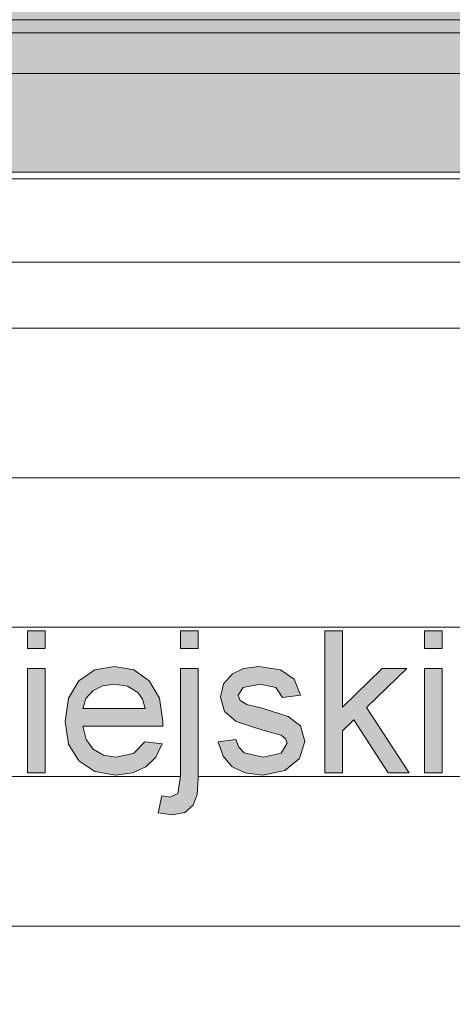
# Model space of a CAD drawing. Header units: centimetres. Extents: x 63272 to 70946, y -123 to 53714.
# Tile 2 of 50: x 63485 to 63531, y 214 to 319. Entities that reach past the tile are written whole.
import ezdxf

# ---------------------------------------------------------------- set-up
doc = ezdxf.new("R2010")
doc.units = ezdxf.units.CM
doc.linetypes.add('Kreska', pattern=[0.6350000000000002, 0.3175000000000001, -0.3175000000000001])
for name, color, linetype, lineweight in [('A-GENM', 7, 'Continuous', 5), ('A-ROOF', 7, 'Continuous', 5), ('A-ROOF-OTLN', 7, 'Continuous', 5), ('A-ROOF-PATT', 7, 'Continuous', 5), ('A-WALL-PATT', 7, 'Continuous', 5), ('G-ANNO-REFR', 7, 'Kreska', 5)]:
    doc.layers.add(name, color=color, linetype=linetype, lineweight=lineweight)
picture_1 = doc.add_image_def('image1.png', size_in_pixel=(800, 956))
pattern_1 = [(0, (63858.36599999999, 0), (0, 15.875), [])]

msp = doc.modelspace()

# ---------------------------------------------------------------- hatches: boundary and pattern name
at = {"layer": 'A-GENM', "true_color": 0x383e42}
h = msp.add_hatch(color=250, dxfattribs=at)
h.paths.add_polyline_path([(63487.41583854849, 238.5473916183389), (63487.41583854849, 249.6132820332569), (63485.53228273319, 249.6132820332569), (63485.53228273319, 238.5473916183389)])
h.paths.add_polyline_path([(63485.53228273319, 251.7322823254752), (63487.41583854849, 251.7322823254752), (63487.41583854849, 253.6158381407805), (63485.53228273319, 253.6158381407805)])
h = msp.add_hatch(color=250, dxfattribs=at)
h.paths.add_polyline_path([(63500.876640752, 234.0739465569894), (63502.22676767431, 234.3342230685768), (63503.12807856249, 235.1150526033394), (63503.52815023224, 236.2260562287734), (63503.66150745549, 237.9551016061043), (63503.66150745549, 249.6132820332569), (63501.77795164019, 249.6132820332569), (63501.77795164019, 238.197903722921), (63501.50387955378, 236.3309025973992), (63500.66694801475, 235.9575023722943), (63499.80242532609, 236.0936187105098), (63499.4051127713, 234.3020333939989), (63500.66694801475, 234.1064489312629)])
h.paths.add_polyline_path([(63494.89120069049, 238.3119471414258), (63496.77475650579, 238.5736045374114), (63498.10832873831, 239.1764698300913), (63499.17012814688, 240.2166561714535), (63499.83553470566, 241.6081698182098), (63497.98876708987, 241.843614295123), (63496.77475650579, 240.5891366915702), (63494.89120069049, 240.2013657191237), (63493.59487650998, 240.4079548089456), (63492.5018071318, 241.0453103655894), (63491.74443007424, 242.081817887), (63491.41839465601, 243.491725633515), (63499.88335936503, 243.491725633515), (63499.88335936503, 244.0756779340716), (63499.53709043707, 246.4688106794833), (63498.46517427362, 248.3146585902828), (63496.83039865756, 249.4652095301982), (63494.78451491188, 249.84872651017), (63492.67287225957, 249.4642898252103), (63490.99533036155, 248.310979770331), (63489.89996172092, 246.4614530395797), (63489.53483884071, 243.9883663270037), (63489.89628290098, 241.5957538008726), (63490.98061508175, 239.8037086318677), (63492.68114960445, 238.6848875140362)])
h.paths.add_polyline_path([(63491.41839465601, 245.3752814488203), (63491.75599108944, 246.4688106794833), (63492.45766129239, 247.2606766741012), (63493.50750453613, 247.789047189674), (63494.78451491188, 247.96399504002), (63496.15855416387, 247.7444414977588), (63497.25668191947, 247.0822539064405), (63497.75608172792, 246.3704022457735), (63498.01084000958, 245.3752814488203)])
h.paths.add_polyline_path([(63501.77795164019, 251.7322823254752), (63503.66150745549, 251.7322823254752), (63503.66150745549, 253.6158381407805), (63501.77795164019, 253.6158381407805)])
for points in [[(63518.96539845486, 238.5473916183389), (63518.96539845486, 242.9914061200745), (63520.16837257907, 244.1575920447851), (63523.82879843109, 238.5473916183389), (63526.02873276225, 238.5473916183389), (63521.51849950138, 245.4672519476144), (63525.79328828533, 249.6132820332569), (63523.18868375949, 249.6132820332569), (63518.96539845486, 245.5187554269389), (63518.96539845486, 253.6158381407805), (63517.08184263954, 253.6158381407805), (63517.08184263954, 238.5473916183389)], [(63510.50779138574, 238.3119471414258), (63512.84016323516, 238.7736390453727), (63514.41653758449, 240.0814595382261), (63514.96284234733, 241.8840813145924), (63514.49747162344, 243.5211561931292), (63513.21356346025, 244.5254740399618), (63510.01729330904, 245.5187554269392), (63508.82657066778, 245.8130610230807), (63508.12391605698, 246.2287676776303), (63507.89950803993, 246.7769118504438), (63508.44029457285, 247.6083251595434), (63510.24291634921, 247.9651706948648), (63511.90022473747, 247.5917704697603), (63512.6083975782, 246.5525038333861), (63514.4919533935, 246.7879483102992), (63513.84448108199, 248.4783660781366), (63512.38766838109, 249.4790051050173), (63510.09576355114, 249.84872651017), (63508.44029457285, 249.6025337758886), (63507.27778746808, 249.0614590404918), (63506.35440366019, 247.9890830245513), (63506.01595222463, 246.5856132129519), (63506.43717710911, 245.0662605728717), (63507.67510002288, 243.9902057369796), (63510.79032979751, 242.9914061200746), (63512.45388714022, 242.5286994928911), (63512.92201697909, 242.1655110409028), (63513.07928653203, 241.6854250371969), (63512.45388714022, 240.640640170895), (63510.50779138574, 240.2017630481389), (63508.53594389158, 240.6811071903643), (63507.96112827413, 241.273397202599), (63507.66406356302, 242.0790587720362), (63505.78050774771, 241.8436142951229), (63506.29738195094, 240.3077069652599), (63507.2226051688, 239.2022215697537), (63508.60860058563, 238.5345157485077), (63509.40613061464, 238.4410521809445)]]:
    msp.add_hatch(color=250, dxfattribs=at).paths.add_polyline_path(points)
h = msp.add_hatch(color=250, dxfattribs=at)
h.paths.add_polyline_path([(63529.56039991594, 238.5473916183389), (63529.56039991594, 249.6132820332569), (63527.67684410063, 249.6132820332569), (63527.67684410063, 238.5473916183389)])
h.paths.add_polyline_path([(63529.56039991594, 251.7322823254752), (63529.56039991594, 253.6158381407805), (63527.67684410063, 253.6158381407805), (63527.67684410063, 251.7322823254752)])
at = {"layer": 'A-ROOF-OTLN', "true_color": 0x383e42}
h = msp.add_hatch(color=250, dxfattribs=at)
h.paths.add_polyline_path([(64484.57284063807, 318.5243524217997), (64509.85264539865, 318.5243524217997), (64509.85264539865, 319.3293425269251), (64484.57284063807, 319.3293425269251)])
h.paths.add_polyline_path([(63380.82001382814, 318.5243524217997), (64474.57284063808, 318.5243524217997), (64474.57284063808, 319.3293425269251), (63375.82001382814, 319.3293425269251), (63375.82001382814, 318.5243524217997)])
for points in [[(63963.45393640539, 317.1343326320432), (64509.85264539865, 317.1580145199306), (64509.85264539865, 318.5243524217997), (63375.82001382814, 318.5006705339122), (63375.82001382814, 317.1343326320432), (63958.04860538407, 317.1343326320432)], [(63375.82001382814, 312.8513304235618), (63401.1103044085, 312.8921116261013), (63401.79443371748, 314.0126009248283), (63402.19758157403, 314.4634833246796), (63402.71500688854, 315.3109654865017), (63402.85781183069, 315.4659558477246), (63403.44833141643, 316.6919728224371), (63408.77227740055, 316.6919728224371), (63408.8021392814, 316.5776191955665), (63409.50560192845, 315.3109654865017), (63409.64583831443, 315.158762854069), (63410.04460244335, 314.4393535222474), (63410.44043142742, 313.9966565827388), (63410.61498086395, 313.6471152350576), (63410.93993353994, 313.2554369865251), (63410.99520758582, 313.0847651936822), (63411.13466828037, 312.8513304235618), (64475.34670535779, 312.8593695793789), (64477.31729939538, 313.4317705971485), (64478.27874541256, 313.630601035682), (64479.57284063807, 313.752842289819), (64480.86693586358, 313.630601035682), (64482.36571445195, 313.269015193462), (64482.94831392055, 313.0847651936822), (64483.10837454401, 313.0577002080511), (64483.82696883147, 312.8513304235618), (64509.85264539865, 312.8513304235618), (64509.85264539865, 317.1343326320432), (63375.82001382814, 317.1343326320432), (63375.82001382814, 313.0847651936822)]]:
    msp.add_hatch(color=250, dxfattribs=at).paths.add_polyline_path(points)
at = {"layer": 'A-ROOF-PATT', "true_color": 0xc7ae96}
h = msp.add_hatch(color=253, dxfattribs=at)
h.paths.add_polyline_path([(63375.82001382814, 302.3293425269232), (63401.1103044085, 302.3293425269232), (63401.1103044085, 312.8513304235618), (63375.82001382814, 312.8513304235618), (63375.82001382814, 306.07196960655)])
h.paths.add_polyline_path([(64266.15247359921, 302.3293425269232), (64474.57284063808, 302.3293425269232), (64474.57284063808, 312.8513304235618), (63411.1103044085, 312.8513304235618), (63411.1103044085, 302.3293425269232), (64244.53114951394, 302.3293425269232)])
h.paths.add_polyline_path([(64504.85264539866, 302.3293425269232), (64509.85264539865, 302.3293425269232), (64509.85264539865, 312.8513304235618), (64484.57284063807, 312.8513304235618), (64484.57284063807, 302.3293425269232), (64503.98703853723, 302.3293425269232)])
at = {"layer": 'A-ROOF-PATT'}
h = msp.add_hatch(dxfattribs=at)
h.set_pattern_fill('FP_1', color=256, style=0, pattern_type=2)
h.set_pattern_definition(pattern_1)
h.paths.add_polyline_path([(63401.1103044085, 292.7712301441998), (63401.1103044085, 302.3293425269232), (63380.82001382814, 302.3293425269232), (63380.85264539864, 292.7712301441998)])
h.paths.add_polyline_path([(63411.1103044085, 292.7712301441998), (64474.57284063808, 292.7712301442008), (64474.57284063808, 302.3293425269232), (63411.1103044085, 302.3293425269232), (63411.1103044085, 293.7272189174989)])
h.paths.add_polyline_path([(64504.85264539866, 292.7712301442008), (64504.85264539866, 302.3293425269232), (64484.57284063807, 302.3293425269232), (64484.57284063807, 292.7712301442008), (64503.98703853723, 292.7712301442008)])
at = {"layer": 'A-WALL-PATT'}
h = msp.add_hatch(dxfattribs=at)
h.set_pattern_fill('FP_1', color=256, style=0, pattern_type=2)
h.set_pattern_definition(pattern_1)
h.paths.add_polyline_path([(63380.85264539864, 25.00000000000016), (63401.1103044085, 25.00000000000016), (63401.1103044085, 292.7712301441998), (63380.85264539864, 292.7712301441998), (63380.85264539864, 47.38008496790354)])
h.paths.add_polyline_path([(63622.91808206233, 25.00000000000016), (63726.70264539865, 25.00000000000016), (63726.70264539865, 292.7712301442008), (63411.1103044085, 292.7712301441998), (63411.1103044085, 25.00000000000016), (63617.51275104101, 25.00000000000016)])
h.paths.add_polyline_path([(63611.70477061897, 215.7777238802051), (63610.55329997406, 216.0131683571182), (63610.31785549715, 217.8268265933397), (63611.27434868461, 217.6612796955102), (63612.16830193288, 217.8691330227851), (63612.7164461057, 218.4485471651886), (63613.37863369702, 220.2916359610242), (63609.37607758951, 231.3170593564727), (63611.36264036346, 231.3170593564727), (63613.57166160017, 224.8864820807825), (63614.22476228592, 222.7159783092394), (63617.14574532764, 231.3170593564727), (63619.11759282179, 231.3170593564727), (63615.20445186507, 219.8354622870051), (63614.26522930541, 217.5288421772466), (63613.17261977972, 216.2007881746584), (63612.10742001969, 215.8937757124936)])
h.paths.add_polyline_path([(63574.05940605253, 216.0131683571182), (63572.17585023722, 216.0131683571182), (63572.17585023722, 231.3170593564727), (63574.05940605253, 231.3170593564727), (63574.05940605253, 229.4702917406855), (63575.36170831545, 231.0319508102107), (63577.1201842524, 231.5525038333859), (63578.5027269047, 231.3170593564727), (63579.50773840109, 230.824097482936), (63580.4145675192, 229.9466989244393), (63581.07822617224, 228.7124548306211), (63581.59057640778, 225.8356176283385), (63581.39119294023, 224.0835796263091), (63580.99949989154, 222.817145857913), (63580.27109354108, 221.6196899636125), (63579.27413333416, 220.7386125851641), (63577.94469977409, 220.1715334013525), (63576.85163039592, 220.0276692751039), (63575.25318312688, 220.4994892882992), (63574.05940605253, 221.722696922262), (63574.05940605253, 219.8413413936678)])
h.paths.add_polyline_path([(63604.40599183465, 220.0157244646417), (63602.40241451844, 220.3859057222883), (63600.83569707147, 221.4964494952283), (63599.82448143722, 223.2986114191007), (63599.50948055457, 226.0006719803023), (63599.66619916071, 227.5370718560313), (63600.06314488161, 228.872483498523), (63600.78971182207, 230.0455672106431), (63601.81794199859, 230.8829586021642), (63603.17772582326, 231.4014112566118), (63604.39495537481, 231.5503779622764), (63605.98196887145, 231.3170593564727), (63607.24420142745, 230.632798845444), (63608.15700862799, 229.5199558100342), (63608.66974415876, 228.0208366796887), (63606.78618834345, 227.7853922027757), (63605.91246860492, 229.1962196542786), (63604.380240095, 229.6661350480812), (63603.17772582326, 229.4362626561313), (63602.21157573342, 228.7382065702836), (63601.56697094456, 227.4198094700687), (63601.37696226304, 225.7436471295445), (63601.57651943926, 224.0297768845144), (63602.19318163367, 222.8245034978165), (63603.14185732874, 222.1305860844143), (63604.40599183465, 221.9085389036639), (63605.31879903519, 222.0436739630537), (63606.1184825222, 222.4768550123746), (63606.70208899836, 223.216007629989), (63607.02163282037, 224.2537250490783), (63608.90518863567, 224.0182805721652), (63608.38003708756, 222.3430379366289), (63607.39319363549, 221.0770640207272), (63606.03754848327, 220.281059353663), (63605.31879903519, 220.1641714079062)])
h.paths.add_polyline_path([(63539.3497398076, 220.2511689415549), (63537.04679851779, 220.2511689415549), (63533.68067826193, 231.3170593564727), (63535.63781047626, 231.3170593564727), (63537.56803508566, 224.7761174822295), (63538.11733512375, 222.5541102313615), (63538.61445377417, 224.9048761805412), (63540.10389789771, 231.3170593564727), (63542.3479780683, 231.3170593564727), (63544.27567972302, 222.7821970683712), (63545.35725278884, 226.5325842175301), (63546.78463493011, 231.3170593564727), (63548.74912478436, 231.3170593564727), (63545.35725278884, 220.2511689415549), (63543.08006323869, 220.2511689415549), (63541.21490152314, 228.7639583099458), (63539.85431683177, 222.5541102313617)])
h.paths.add_polyline_path([(63590.77596391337, 220.2511689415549), (63590.7429032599, 227.0459493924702), (63590.55891353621, 228.4586162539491), (63589.79187957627, 229.3396936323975), (63588.49877436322, 229.6689480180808), (63587.39558823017, 229.4840873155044), (63586.45518988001, 228.9295052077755), (63585.81093653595, 227.8580488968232), (63585.59618542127, 226.0006719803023), (63585.59618542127, 220.2511689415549), (63583.71262960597, 220.2511689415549), (63583.71262960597, 231.3170593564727), (63585.59618542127, 231.3170593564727), (63585.59618542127, 229.7719549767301), (63587.03644343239, 231.1073666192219), (63589.00277269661, 231.5525038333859), (63590.78148214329, 231.1938188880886), (63591.99549272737, 230.252040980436), (63592.56019158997, 228.8669652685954), (63592.65951972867, 226.0006719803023), (63592.65951972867, 220.2511689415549)])
h.paths.add_polyline_path([(63595.24940897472, 220.2511689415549), (63595.24940897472, 231.3170593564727), (63597.13296479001, 231.3170593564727), (63597.13296479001, 220.2511689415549), (63595.89142695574, 220.2511689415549)])
h.paths.add_polyline_path([(63556.16562580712, 220.2511689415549), (63556.16562580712, 235.3196154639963), (63558.04918162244, 235.3196154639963), (63558.0541098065, 222.1347247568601), (63565.58340488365, 222.1347247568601), (63565.58340488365, 220.2511689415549), (63558.04918162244, 220.2511689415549)])
h.paths.add_polyline_path([(63569.35051651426, 220.2511689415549), (63567.46696069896, 220.2511689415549), (63567.46696069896, 231.3170593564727), (63569.35051651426, 231.3170593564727), (63569.35051651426, 221.722696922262)])
h.paths.add_polyline_path([(63576.85163039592, 221.8992802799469), (63577.94469977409, 222.1393232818), (63578.86946313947, 222.8594522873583), (63579.4999209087, 224.0835796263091), (63579.68991625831, 226.0006719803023), (63579.50497928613, 227.5149989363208), (63578.81581839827, 228.7713159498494), (63577.98930546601, 229.4298247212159), (63576.92888561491, 229.6689480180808), (63575.86432709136, 229.4146495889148), (63574.92944697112, 228.651754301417), (63574.27010287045, 227.3506611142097), (63574.05940605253, 225.6958224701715), (63574.27010287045, 223.9937526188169), (63574.87426467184, 222.8263429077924), (63575.77603541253, 222.1310459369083)])
h.paths.add_polyline_path([(63569.35051651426, 233.4360596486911), (63567.46696069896, 233.4360596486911), (63567.46696069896, 235.3196154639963), (63569.35051651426, 235.3196154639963)])
h.paths.add_polyline_path([(63597.13296479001, 233.4360596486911), (63595.24940897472, 233.4360596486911), (63595.24940897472, 235.3196154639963), (63597.13296479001, 235.3196154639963)])
h.paths.add_polyline_path([(63691.52044829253, 234.0739465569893), (63690.36897764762, 234.3093910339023), (63690.1335331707, 236.1230492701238), (63691.09002635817, 235.9575023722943), (63691.98397960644, 236.1653556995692), (63692.53212377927, 236.744769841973), (63693.19431137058, 238.5878586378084), (63689.19175526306, 249.6132820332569), (63691.178318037, 249.6132820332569), (63693.38733927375, 243.1827047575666), (63694.04043995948, 241.0122009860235), (63696.96142300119, 249.6132820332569), (63698.93327049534, 249.6132820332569), (63694.7798827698, 237.541667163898), (63694.04043995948, 235.7758776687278), (63692.98829745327, 234.4970108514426), (63691.98397960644, 234.2075458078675)])
h.paths.add_polyline_path([(63500.876640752, 234.0739465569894), (63499.41225134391, 234.3342230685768), (63499.80242532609, 236.0936187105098), (63500.66694801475, 235.9575023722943), (63501.50387955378, 236.3309025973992), (63501.77795164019, 238.197903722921), (63501.77795164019, 249.6132820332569), (63503.66150745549, 249.6132820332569), (63503.66150745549, 237.9551016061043), (63503.52815023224, 236.2260562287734), (63503.12807856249, 235.1150526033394), (63502.22676767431, 234.3342230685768), (63501.50387955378, 234.1948652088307)])
h.paths.add_polyline_path([(63604.56418109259, 238.3119471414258), (63602.78363223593, 238.6942784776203), (63601.57146106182, 239.6289646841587), (63601.01044101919, 241.0158798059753), (63600.90007642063, 243.6535937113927), (63600.90007642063, 249.6132820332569), (63602.78363223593, 249.6132820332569), (63602.83628446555, 242.7669981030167), (63602.89767565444, 241.7332496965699), (63603.64263669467, 240.6056913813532), (63605.04610650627, 240.195502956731), (63606.61880203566, 240.6148884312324), (63607.65806867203, 241.7571620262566), (63607.96341072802, 243.8559288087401), (63607.96341072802, 249.6132820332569), (63609.84696654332, 249.6132820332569), (63609.84696654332, 238.5473916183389), (63607.96341072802, 238.5473916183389), (63607.96341072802, 240.4493415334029), (63606.48820392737, 238.8462957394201), (63605.04610650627, 238.445789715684)])
h.paths.add_polyline_path([(63556.34588798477, 238.3119471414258), (63554.16112878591, 238.5593477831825), (63552.42610532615, 239.3015497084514), (63551.09621191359, 240.5128011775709), (63550.12684285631, 242.1673504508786), (63549.53501269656, 244.112526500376), (63549.33810940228, 246.1993371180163), (63549.56076443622, 248.3928335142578), (63550.22984981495, 250.2901849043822), (63551.31004332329, 251.8274717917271), (63552.7663961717, 252.9444534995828), (63554.69501753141, 253.6487001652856), (63556.38635500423, 253.8512826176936), (63558.45155255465, 253.55789672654), (63560.15898486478, 252.6777390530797), (63561.45530904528, 251.2650721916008), (63562.28718220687, 249.3741587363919), (63560.40362639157, 248.9253427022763), (63559.75063585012, 250.2989221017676), (63558.80839692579, 251.2650721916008), (63557.71624841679, 251.7860850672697), (63556.31277860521, 251.9677268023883), (63554.69501753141, 251.7663114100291), (63553.36604382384, 251.1620652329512), (63552.35758730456, 250.2184479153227), (63551.70137779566, 248.9989191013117), (63551.22159220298, 246.1956582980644), (63551.36338621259, 244.45925528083), (63551.78966947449, 242.954617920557), (63552.64877878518, 241.6334481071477), (63553.5591818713, 240.8816028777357), (63554.80952080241, 240.3670279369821), (63556.34588798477, 240.2233797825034), (63557.73050384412, 240.4291080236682), (63559.12017826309, 241.2232732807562), (63560.02976631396, 242.2905909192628), (63560.63907086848, 243.9037534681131), (63562.52262668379, 243.4181492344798), (63561.57410304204, 241.12992322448), (63560.28958297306, 239.6197676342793), (63558.49799765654, 238.6389022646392), (63557.73050384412, 238.5223022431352)])
h.paths.add_polyline_path([(63668.71176459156, 238.3119471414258), (63667.13355083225, 238.6246468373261), (63666.34628336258, 239.4450236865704), (63666.11819652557, 241.6376003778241), (63666.11819652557, 247.7297262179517), (63664.70552966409, 247.7297262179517), (63664.70552966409, 249.6132820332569), (63666.11819652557, 249.6132820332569), (63666.11819652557, 252.3024994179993), (63668.00175234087, 253.4098242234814), (63668.00175234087, 249.6132820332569), (63669.88530815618, 249.6132820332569), (63669.88530815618, 247.7297262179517), (63668.00175234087, 247.7297262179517), (63668.00739598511, 241.5824180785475), (63668.10108047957, 240.6663919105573), (63668.42297722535, 240.3224222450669), (63669.06493130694, 240.195502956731), (63669.88530815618, 240.118247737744), (63670.12075263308, 238.4922093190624), (63669.06493130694, 238.357130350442)])
h.paths.add_polyline_path([(63510.50779138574, 238.3119471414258), (63508.53594389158, 238.5695182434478), (63507.2226051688, 239.2022215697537), (63506.29738195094, 240.3077069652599), (63505.78050774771, 241.8436142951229), (63507.67510002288, 242.049127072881), (63507.96112827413, 241.273397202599), (63508.60860058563, 240.6634447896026), (63510.53354312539, 240.195502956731), (63512.47811035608, 240.6811071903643), (63513.07928653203, 241.685425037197), (63512.84016323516, 242.2290155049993), (63512.45020832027, 242.5315536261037), (63509.40613061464, 243.4277891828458), (63507.67510002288, 243.9902057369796), (63506.43717710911, 245.0662605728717), (63506.01595222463, 246.5856132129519), (63506.43717710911, 248.085212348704), (63507.27778746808, 249.0614590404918), (63508.47524336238, 249.6188002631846), (63510.24291634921, 249.824988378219), (63512.38766838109, 249.4790051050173), (63513.84448108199, 248.4783660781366), (63514.4919533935, 246.7879483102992), (63512.6083975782, 246.5525038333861), (63511.90022473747, 247.5917704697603), (63510.24291634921, 247.9651706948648), (63508.44029457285, 247.6083251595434), (63507.89950803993, 246.7769118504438), (63508.12391605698, 246.2287676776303), (63508.82657066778, 245.8130610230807), (63510.51147020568, 245.3920135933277), (63513.27340519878, 244.4786637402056), (63514.49747162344, 243.5211561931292), (63514.96284234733, 241.8840813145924), (63514.41653758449, 240.0814595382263), (63512.84016323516, 238.7736390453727), (63510.53354312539, 238.317044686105)])
h.paths.add_polyline_path([(63675.43296864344, 238.3119471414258), (63673.6524197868, 238.6942784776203), (63672.44024861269, 239.6289646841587), (63671.87922857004, 241.0158798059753), (63671.76886397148, 243.6535937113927), (63671.76886397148, 249.6132820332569), (63673.6524197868, 249.6132820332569), (63673.7050720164, 242.7669981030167), (63673.76646320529, 241.7332496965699), (63674.51142424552, 240.6056913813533), (63675.91489405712, 240.195502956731), (63677.4875895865, 240.6148884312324), (63678.52685622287, 241.7571620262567), (63678.83219827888, 243.8559288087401), (63678.83219827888, 249.6132820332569), (63680.71575409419, 249.6132820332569), (63680.71575409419, 238.5473916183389), (63678.83219827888, 238.5473916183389), (63678.83219827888, 240.4493415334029), (63677.35699147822, 238.8462957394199), (63675.91489405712, 238.4457897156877)])
h.paths.add_polyline_path([(63569.52709987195, 238.3119471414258), (63567.31704878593, 238.6848875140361), (63565.61651426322, 239.8037086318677), (63564.53218208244, 241.5957538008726), (63564.17073802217, 243.9883663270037), (63564.53586090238, 246.4614530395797), (63565.63122954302, 248.3109797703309), (63567.30877144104, 249.4642898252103), (63569.42041409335, 249.84872651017), (63571.46629783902, 249.4652095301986), (63573.10107345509, 248.3146585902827), (63574.1872286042, 246.3704022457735), (63574.53029500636, 243.999402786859), (63574.47143388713, 243.491725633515), (63566.05429383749, 243.491725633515), (63566.38032925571, 242.081817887), (63567.13770631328, 241.0453103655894), (63568.23077569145, 240.4079548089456), (63569.56388807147, 240.195502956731), (63571.41065568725, 240.5891366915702), (63572.64673919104, 241.8408002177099), (63574.47143388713, 241.6081698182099), (63573.80602732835, 240.2166561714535), (63572.64673919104, 239.1323982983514), (63571.30994799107, 238.5280778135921), (63569.56388807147, 238.3164068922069)])
h.paths.add_polyline_path([(63653.30118781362, 238.3119471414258), (63651.52063895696, 238.6942784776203), (63650.30846778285, 239.6289646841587), (63649.74744774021, 241.0158798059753), (63649.63708314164, 243.6535937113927), (63649.63708314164, 249.6132820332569), (63651.52063895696, 249.6132820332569), (63651.57329118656, 242.7669981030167), (63651.63468237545, 241.7332496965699), (63652.37964341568, 240.6056913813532), (63653.78311322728, 240.195502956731), (63655.35580875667, 240.6148884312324), (63656.39507539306, 241.7571620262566), (63656.70041744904, 243.8559288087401), (63656.70041744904, 249.6132820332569), (63658.58397326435, 249.6132820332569), (63658.58397326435, 238.5473916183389), (63656.70041744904, 238.5473916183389), (63656.70041744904, 240.4493415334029), (63655.22521064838, 238.8462957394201), (63653.78311322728, 238.445789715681)])
h.paths.add_polyline_path([(63494.89120069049, 238.3119471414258), (63492.68114960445, 238.6848875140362), (63490.98061508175, 239.8037086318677), (63489.89628290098, 241.5957538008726), (63489.53483884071, 243.9883663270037), (63489.89996172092, 246.4614530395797), (63490.99533036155, 248.310979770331), (63492.67287225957, 249.4642898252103), (63494.78451491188, 249.84872651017), (63496.83039865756, 249.4652095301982), (63498.46517427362, 248.314658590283), (63499.55132942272, 246.3704022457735), (63499.89439582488, 243.999402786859), (63499.83553470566, 243.491725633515), (63491.41839465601, 243.491725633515), (63491.74443007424, 242.081817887), (63492.5018071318, 241.0453103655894), (63493.59487650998, 240.4079548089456), (63494.92798889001, 240.195502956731), (63496.77475650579, 240.5891366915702), (63498.01084000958, 241.8408002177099), (63499.83553470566, 241.6081698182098), (63499.17012814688, 240.2166561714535), (63498.01084000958, 239.1323982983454), (63496.67404880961, 238.5280778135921), (63494.92798889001, 238.3164068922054)])
h.paths.add_polyline_path([(63590.77964273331, 238.3119471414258), (63589.20142897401, 238.6246468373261), (63588.41416150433, 239.4450236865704), (63588.18607466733, 241.6376003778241), (63588.18607466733, 247.7297262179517), (63586.77340780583, 247.7297262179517), (63586.77340780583, 249.6132820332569), (63588.18607466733, 249.6132820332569), (63588.18607466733, 252.3024994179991), (63590.06963048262, 253.4098242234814), (63590.06963048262, 249.6132820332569), (63591.95318629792, 249.6132820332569), (63591.95318629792, 247.7297262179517), (63590.06963048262, 247.7297262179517), (63590.07527412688, 241.5824180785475), (63590.16895862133, 240.6663919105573), (63590.4908553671, 240.3224222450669), (63591.13280944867, 240.195502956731), (63591.95318629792, 240.1182477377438), (63592.18863077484, 238.4922093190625), (63591.13280944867, 238.3571303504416)])
h.paths.add_polyline_path([(63537.03576205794, 238.3119471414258), (63534.82571097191, 238.6848875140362), (63533.1251764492, 239.8037086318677), (63532.04084426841, 241.5957538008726), (63531.67940020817, 243.9883663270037), (63532.04452308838, 246.4614530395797), (63533.13989172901, 248.310979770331), (63534.81743362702, 249.4642898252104), (63536.92907627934, 249.84872651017), (63538.97496002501, 249.4652095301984), (63540.60973564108, 248.3146585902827), (63541.69589079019, 246.3704022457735), (63542.03895719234, 243.999402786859), (63541.98009607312, 243.491725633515), (63533.56295602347, 243.491725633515), (63533.88899144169, 242.081817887), (63534.64636849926, 241.0453103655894), (63535.73943787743, 240.4079548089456), (63537.07255025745, 240.195502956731), (63538.91931787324, 240.5891366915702), (63540.15540137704, 241.8408002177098), (63541.98009607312, 241.6081698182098), (63541.31468951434, 240.2166561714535), (63540.15540137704, 239.1323982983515), (63538.81861017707, 238.5280778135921), (63537.07255025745, 238.3164068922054)])
h.paths.add_polyline_path([(63663.05741832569, 238.5473916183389), (63661.17386251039, 238.5473916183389), (63661.17386251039, 253.6158381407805), (63663.05741832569, 253.6158381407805), (63663.05741832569, 239.4450236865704)])
h.paths.add_polyline_path([(63683.30564334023, 238.5473916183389), (63683.30564334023, 249.6132820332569), (63684.95375467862, 249.6132820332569), (63684.95375467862, 247.9762071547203), (63686.17328349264, 249.4998881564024), (63687.30084180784, 249.84872651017), (63689.19175526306, 249.2674729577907), (63688.5626770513, 247.5788945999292), (63687.23830186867, 247.9651706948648), (63686.16358717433, 247.5788945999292), (63685.49454121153, 246.5635402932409), (63685.18919915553, 244.363605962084), (63685.18919915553, 238.5473916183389)])
h.paths.add_polyline_path([(63479.77125068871, 238.5473916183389), (63477.7589361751, 238.5473916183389), (63473.64233664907, 251.7948222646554), (63469.78325451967, 238.5473916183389), (63467.50974378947, 238.5473916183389), (63463.40050190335, 253.6158381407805), (63465.34291883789, 253.6158381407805), (63468.46255815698, 240.6553554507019), (63472.2370274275, 253.6158381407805), (63475.03660941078, 253.6158381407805), (63478.82211514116, 240.6553554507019), (63481.94175446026, 253.6158381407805), (63483.88417139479, 253.6158381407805), (63480.34661776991, 240.655355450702)])
h.paths.add_polyline_path([(63614.32041160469, 238.5473916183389), (63612.43685578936, 238.5473916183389), (63612.43685578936, 249.6132820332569), (63614.32041160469, 249.6132820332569), (63614.32041160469, 247.7922661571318), (63615.61535622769, 249.2840276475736), (63617.51275104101, 249.8412647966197), (63618.50598900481, 249.7047926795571), (63619.34567965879, 249.2729911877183), (63620.38310688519, 247.6598286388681), (63621.85279545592, 249.3015020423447), (63623.70876012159, 249.84872651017), (63625.12464595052, 249.6210995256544), (63626.1717300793, 248.9382185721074), (63626.81874253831, 247.7816895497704), (63627.03441335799, 246.1331183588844), (63627.03441335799, 238.5473916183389), (63625.15085754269, 238.5473916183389), (63625.15085754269, 245.3237779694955), (63624.97611359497, 246.8964734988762), (63624.34335656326, 247.6708650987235), (63623.26730172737, 247.9651706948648), (63622.24688904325, 247.7766311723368), (63621.41501588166, 247.2110126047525), (63620.86181333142, 246.2296873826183), (63620.67741248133, 244.4786637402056), (63620.67741248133, 238.5473916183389), (63618.79385666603, 238.5473916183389), (63618.79385666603, 245.5334707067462), (63618.35791650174, 247.3581654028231), (63617.78264103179, 247.8134193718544), (63616.92869495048, 247.9651706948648), (63615.53442218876, 247.5605005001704), (63614.60735956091, 246.3759204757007), (63614.32041160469, 244.1281614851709)])
h.paths.add_polyline_path([(63485.53228273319, 238.5473916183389), (63485.53228273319, 249.6132820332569), (63487.41583854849, 249.6132820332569), (63487.41583854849, 238.5473916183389)])
h.paths.add_polyline_path([(63593.83674211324, 238.5473916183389), (63593.83674211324, 249.6132820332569), (63595.48485345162, 249.6132820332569), (63595.48485345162, 247.9762071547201), (63596.70438226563, 249.4998881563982), (63597.83194058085, 249.84872651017), (63599.72285403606, 249.2674729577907), (63599.09377582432, 247.5788945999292), (63597.76940064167, 247.9651706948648), (63596.69468594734, 247.5788945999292), (63596.02563998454, 246.5635402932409), (63595.72029792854, 244.363605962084), (63595.72029792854, 238.5473916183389), (63595.24940897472, 238.5473916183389)])
h.paths.add_polyline_path([(63576.41385082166, 238.5473916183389), (63576.41385082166, 249.6132820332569), (63578.29740663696, 249.6132820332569), (63578.29740663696, 248.0681776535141), (63579.73766464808, 249.4035892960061), (63581.7039939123, 249.84872651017), (63583.48270335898, 249.4900415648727), (63584.69671394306, 248.54826365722), (63585.26141280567, 247.1631879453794), (63585.36074094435, 244.4786637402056), (63585.36074094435, 238.5473916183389), (63583.47718512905, 238.5473916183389), (63583.44412447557, 245.3421720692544), (63583.2601347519, 246.7548389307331), (63582.49310079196, 247.6359163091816), (63581.1999955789, 247.9651706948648), (63580.09680944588, 247.7803099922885), (63579.1564110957, 247.2257278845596), (63578.51215775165, 246.1542715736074), (63578.29740663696, 244.4187882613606), (63578.29740663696, 238.5473916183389)])
h.paths.add_polyline_path([(63637.86485929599, 238.5473916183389), (63635.98130348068, 238.5473916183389), (63635.98130348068, 253.6158381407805), (63637.86485929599, 253.6158381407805), (63637.86485929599, 246.2398041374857), (63645.5903811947, 253.6158381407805), (63648.22441628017, 253.6158381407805), (63641.73865670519, 247.4207053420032), (63648.45986075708, 238.5473916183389), (63646.15691946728, 238.5473916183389), (63640.40324506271, 246.1478336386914), (63637.86485929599, 243.7271701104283)])
h.paths.add_polyline_path([(63518.96539845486, 238.5473916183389), (63517.08184263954, 238.5473916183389), (63517.08184263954, 253.6158381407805), (63518.96539845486, 253.6158381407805), (63518.96539845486, 245.5187554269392), (63523.18868375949, 249.6132820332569), (63525.79328828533, 249.6132820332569), (63521.51849950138, 245.4672519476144), (63526.02873276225, 238.5473916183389), (63523.82879843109, 238.5473916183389), (63520.16837257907, 244.1575920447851), (63518.96539845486, 242.9914061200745)])
h.paths.add_polyline_path([(63527.67684410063, 238.5473916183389), (63527.67684410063, 249.6132820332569), (63529.56039991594, 249.6132820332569), (63529.56039991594, 238.5473916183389)])
h.paths.add_polyline_path([(63533.8724367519, 245.3752814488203), (63540.15540137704, 245.3752814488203), (63539.83160462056, 246.4688106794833), (63539.40124328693, 247.0822539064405), (63538.30311553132, 247.7444414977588), (63536.92171863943, 247.9651706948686), (63535.56343683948, 247.7444414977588), (63534.60222265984, 247.2606766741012), (63533.8724367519, 246.4370808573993), (63533.56295602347, 245.3752814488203)])
h.paths.add_polyline_path([(63572.64673919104, 245.3752814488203), (63572.32294243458, 246.4688106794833), (63571.89258110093, 247.0822539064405), (63570.79445334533, 247.7444414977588), (63569.41305645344, 247.9651706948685), (63568.05477465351, 247.7444414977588), (63567.09356047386, 247.2606766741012), (63566.36377456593, 246.4370808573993), (63566.05429383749, 245.3752814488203), (63572.39198090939, 245.3752814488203)])
h.paths.add_polyline_path([(63497.25668191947, 245.3752814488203), (63498.01084000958, 245.3752814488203), (63497.6870432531, 246.4688106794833), (63497.25668191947, 247.0822539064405), (63496.15855416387, 247.7444414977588), (63494.77715727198, 247.9651706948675), (63493.41887547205, 247.7444414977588), (63492.45766129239, 247.2606766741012), (63491.72787538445, 246.4370808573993), (63491.41839465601, 245.3752814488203), (63492.45766129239, 245.3752814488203)])
h.paths.add_polyline_path([(63503.66150745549, 251.7322823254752), (63501.77795164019, 251.7322823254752), (63501.77795164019, 253.6158381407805), (63503.66150745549, 253.6158381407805)])
h.paths.add_polyline_path([(63485.53228273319, 251.7322823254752), (63485.53228273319, 253.6158381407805), (63487.41583854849, 253.6158381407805), (63487.41583854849, 251.7322823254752)])
h.paths.add_polyline_path([(63529.56039991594, 251.7322823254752), (63527.67684410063, 251.7322823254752), (63527.67684410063, 253.6158381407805), (63529.56039991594, 253.6158381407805)])

# ---------------------------------------------------------------- linework, layer by layer
at = {"layer": 'A-GENM'}
for p, q in [((63487.41583854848, 253.6158381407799), (63485.53228273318, 253.6158381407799)), ((63485.53228273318, 253.6158381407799), (63485.53228273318, 251.7322823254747)), ((63487.41583854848, 251.7322823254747), (63487.41583854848, 253.6158381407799)), ((63503.66150745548, 253.6158381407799), (63501.77795164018, 253.6158381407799)), ((63501.77795164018, 253.6158381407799), (63501.77795164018, 251.7322823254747)), ((63503.66150745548, 251.7322823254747), (63503.66150745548, 253.6158381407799)), ((63518.96539845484, 253.6158381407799), (63517.08184263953, 253.6158381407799)), ((63517.08184263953, 253.6158381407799), (63517.08184263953, 238.5473916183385)), ((63518.96539845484, 245.5187554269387), (63518.96539845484, 253.6158381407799)), ((63529.56039991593, 253.6158381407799), (63527.67684410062, 253.6158381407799)), ((63527.67684410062, 253.6158381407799), (63527.67684410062, 251.7322823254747)), ((63529.56039991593, 251.7322823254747), (63529.56039991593, 253.6158381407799)), ((63485.53228273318, 251.7322823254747), (63487.41583854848, 251.7322823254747)), ((63501.77795164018, 251.7322823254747), (63503.66150745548, 251.7322823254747)), ((63527.67684410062, 251.7322823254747), (63529.56039991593, 251.7322823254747)), ((63487.41583854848, 249.6132820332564), (63485.53228273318, 249.6132820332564)), ((63485.53228273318, 249.6132820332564), (63485.53228273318, 238.5473916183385)), ((63487.41583854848, 238.5473916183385), (63487.41583854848, 249.6132820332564)), ((63492.67287225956, 249.4642898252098), (63490.99533036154, 248.3109797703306)), ((63494.78451491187, 249.8487265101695), (63492.67287225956, 249.4642898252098)), ((63496.83039865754, 249.4652095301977), (63494.78451491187, 249.8487265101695)), ((63498.46517427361, 248.3146585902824), (63496.83039865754, 249.4652095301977)), ((63503.66150745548, 249.6132820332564), (63501.77795164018, 249.6132820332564)), ((63501.77795164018, 249.6132820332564), (63501.77795164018, 238.1979037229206)), ((63503.66150745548, 237.9551016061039), (63503.66150745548, 249.6132820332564)), ((63507.27778746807, 249.0614590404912), (63506.35440366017, 247.9890830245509)), ((63508.47524336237, 249.6188002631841), (63507.27778746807, 249.0614590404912)), ((63510.09576355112, 249.8487265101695), (63508.47524336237, 249.6188002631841)), ((63512.38766838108, 249.4790051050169), (63510.09576355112, 249.8487265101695)), ((63513.84448108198, 248.478366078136), (63512.38766838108, 249.4790051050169)), ((63523.18868375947, 249.6132820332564), (63518.96539845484, 245.5187554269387)), ((63521.51849950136, 245.467251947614), (63525.79328828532, 249.6132820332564)), ((63525.79328828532, 249.6132820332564), (63523.18868375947, 249.6132820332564)), ((63529.56039991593, 249.6132820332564), (63527.67684410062, 249.6132820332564)), ((63527.67684410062, 249.6132820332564), (63527.67684410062, 238.5473916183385)), ((63529.56039991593, 238.5473916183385), (63529.56039991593, 249.6132820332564)), ((63490.99533036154, 248.3109797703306), (63489.8999617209, 246.4614530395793)), ((63493.50750453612, 247.7890471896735), (63494.77715727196, 247.9651706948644)), ((63494.77715727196, 247.9651706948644), (63496.15855416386, 247.7444414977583)), ((63499.53709043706, 246.4688106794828), (63498.46517427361, 248.3146585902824)), ((63506.35440366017, 247.9890830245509), (63506.01595222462, 246.5856132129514)), ((63508.44029457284, 247.6083251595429), (63510.24291634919, 247.9651706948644)), ((63510.24291634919, 247.9651706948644), (63511.90022473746, 247.5917704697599)), ((63514.49195339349, 246.7879483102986), (63513.84448108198, 248.478366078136)), ((63491.72787538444, 246.4370808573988), (63492.45766129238, 247.2606766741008)), ((63492.45766129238, 247.2606766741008), (63493.50750453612, 247.7890471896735)), ((63496.15855416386, 247.7444414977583), (63497.25668191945, 247.0822539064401)), ((63497.25668191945, 247.0822539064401), (63497.7560817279, 246.370402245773)), ((63507.89950803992, 246.7769118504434), (63508.44029457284, 247.6083251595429)), ((63511.90022473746, 247.5917704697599), (63512.60839757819, 246.5525038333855)), ((63512.60839757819, 246.5525038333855), (63514.49195339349, 246.7879483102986)), ((63489.8999617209, 246.4614530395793), (63489.53483884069, 243.9883663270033)), ((63491.41839465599, 245.3752814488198), (63491.72787538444, 246.4370808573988)), ((63497.7560817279, 246.370402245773), (63498.01084000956, 245.3752814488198)), ((63499.89439582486, 243.9994027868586), (63499.53709043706, 246.4688106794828)), ((63506.01595222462, 246.5856132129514), (63506.4371771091, 245.0662605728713)), ((63508.12391605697, 246.2287676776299), (63507.89950803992, 246.7769118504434)), ((63508.82657066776, 245.8130610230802), (63508.12391605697, 246.2287676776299)), ((63510.44893026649, 245.4120696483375), (63508.82657066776, 245.8130610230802)), ((63498.01084000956, 245.3752814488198), (63491.41839465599, 245.3752814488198)), ((63506.4371771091, 245.0662605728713), (63507.67510002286, 243.9902057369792)), ((63513.21356346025, 244.5254740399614), (63510.44893026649, 245.4120696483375)), ((63526.02873276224, 238.5473916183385), (63521.51849950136, 245.467251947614)), ((63489.53483884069, 243.9883663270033), (63489.89628290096, 241.5957538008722)), ((63499.88335936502, 243.4917256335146), (63499.89439582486, 243.9994027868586)), ((63507.67510002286, 243.9902057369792), (63510.51147020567, 243.0686613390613)), ((63514.49747162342, 243.5211561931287), (63513.21356346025, 244.5254740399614)), ((63518.96539845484, 242.9914061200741), (63520.16837257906, 244.1575920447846)), ((63520.16837257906, 244.1575920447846), (63523.82879843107, 238.5473916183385)), ((63491.74443007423, 242.0818178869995), (63491.41839465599, 243.4917256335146)), ((63491.41839465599, 243.4917256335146), (63499.88335936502, 243.4917256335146)), ((63510.51147020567, 243.0686613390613), (63512.45020832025, 242.5315536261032)), ((63514.96284234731, 241.884081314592), (63514.49747162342, 243.5211561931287)), ((63518.96539845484, 238.5473916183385), (63518.96539845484, 242.9914061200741)), ((63489.89628290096, 241.5957538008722), (63490.98061508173, 239.8037086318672)), ((63492.50180713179, 241.0453103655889), (63491.74443007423, 242.0818178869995)), ((63497.98876708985, 241.8436142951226), (63496.77475650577, 240.5891366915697)), ((63499.83553470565, 241.6081698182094), (63497.98876708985, 241.8436142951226)), ((63499.17012814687, 240.2166561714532), (63499.83553470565, 241.6081698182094)), ((63507.66406356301, 242.0790587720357), (63505.7805077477, 241.8436142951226)), ((63505.7805077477, 241.8436142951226), (63506.29738195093, 240.3077069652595)), ((63507.96112827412, 241.2733972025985), (63507.66406356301, 242.0790587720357)), ((63512.45020832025, 242.5315536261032), (63512.92201697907, 242.1655110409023)), ((63513.07928653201, 241.6854250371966), (63512.4538871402, 240.6406401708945)), ((63512.92201697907, 242.1655110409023), (63513.07928653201, 241.6854250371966)), ((63514.41653758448, 240.0814595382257), (63514.96284234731, 241.884081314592)), ((63493.59487650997, 240.4079548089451), (63492.50180713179, 241.0453103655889)), ((63496.77475650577, 240.5891366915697), (63494.92798888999, 240.1955029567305)), ((63508.53594389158, 240.6811071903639), (63507.96112827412, 241.2733972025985)), ((63510.53354312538, 240.1955029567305), (63508.53594389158, 240.6811071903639)), ((63512.4538871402, 240.6406401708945), (63510.53354312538, 240.1955029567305)), ((63490.98061508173, 239.8037086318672), (63492.68114960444, 238.6848875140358)), ((63494.92798888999, 240.1955029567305), (63493.59487650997, 240.4079548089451)), ((63498.10832873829, 239.1764698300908), (63499.17012814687, 240.2166561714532)), ((63506.29738195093, 240.3077069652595), (63507.22260516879, 239.2022215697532)), ((63512.84016323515, 238.7736390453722), (63514.41653758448, 240.0814595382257)), ((63485.53228273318, 238.5473916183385), (63487.41583854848, 238.5473916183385)), ((63492.68114960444, 238.6848875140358), (63494.89120069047, 238.3119471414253)), ((63494.89120069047, 238.3119471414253), (63496.6740488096, 238.5280778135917)), ((63496.6740488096, 238.5280778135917), (63498.10832873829, 239.1764698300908)), ((63507.22260516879, 239.2022215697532), (63508.60860058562, 238.5345157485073)), ((63508.60860058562, 238.5345157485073), (63510.50779138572, 238.3119471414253)), ((63510.50779138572, 238.3119471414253), (63512.84016323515, 238.7736390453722)), ((63517.08184263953, 238.5473916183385), (63518.96539845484, 238.5473916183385)), ((63523.82879843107, 238.5473916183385), (63526.02873276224, 238.5473916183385)), ((63527.67684410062, 238.5473916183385), (63529.56039991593, 238.5473916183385)), ((63501.77795164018, 238.1979037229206), (63501.50387955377, 236.3309025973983)), ((63503.52815023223, 236.2260562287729), (63503.66150745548, 237.9551016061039)), ((63501.50387955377, 236.3309025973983), (63500.66694801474, 235.9575023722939)), ((63499.80242532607, 236.0936187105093), (63499.40511277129, 234.3020333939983)), ((63500.66694801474, 235.9575023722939), (63499.80242532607, 236.0936187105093)), ((63503.12807856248, 235.1150526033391), (63503.52815023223, 236.2260562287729)), ((63499.40511277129, 234.3020333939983), (63500.87664075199, 234.0739465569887)), ((63500.87664075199, 234.0739465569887), (63502.22676767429, 234.3342230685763)), ((63502.22676767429, 234.3342230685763), (63503.12807856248, 235.1150526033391))]:
    msp.add_line(p, q, dxfattribs=at)
at = {"layer": 'A-ROOF'}
msp.add_line((64474.57284063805, 292.7712301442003), (63411.11030440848, 292.7712301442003), dxfattribs=at)
at = {"layer": 'A-ROOF-OTLN'}
for p, q in [((64509.85264539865, 318.5243524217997), (63375.82001382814, 318.5243524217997)), ((63375.82001382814, 317.1343326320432), (64509.85264539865, 317.1343326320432)), ((63411.06250679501, 312.8293425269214), (64475.73930040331, 312.8293425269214)), ((64474.57284063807, 302.3293425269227), (63411.11030440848, 302.3293425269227))]:
    msp.add_line(p, q, dxfattribs=at)

# ---------------------------------------------------------------- pictures from other files: only their frames are drawn
at = {"layer": 'G-ANNO-REFR'}
image = msp.add_image(picture_1, insert=(63553.19153428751, 155.897116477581), size_in_units=(42.333333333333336, 50.58833333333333), dxfattribs=at)
image.set_boundary_path([(-5322.219026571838, 3935.678293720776), (-5322.219026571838, -10960.32936192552), (20826.93999903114, -10960.32936192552), (20826.93999903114, 3935.678293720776), (-5322.219026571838, 3935.678293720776)])
image.dxf.flags = 15

doc.saveas('drawing.dxf')
